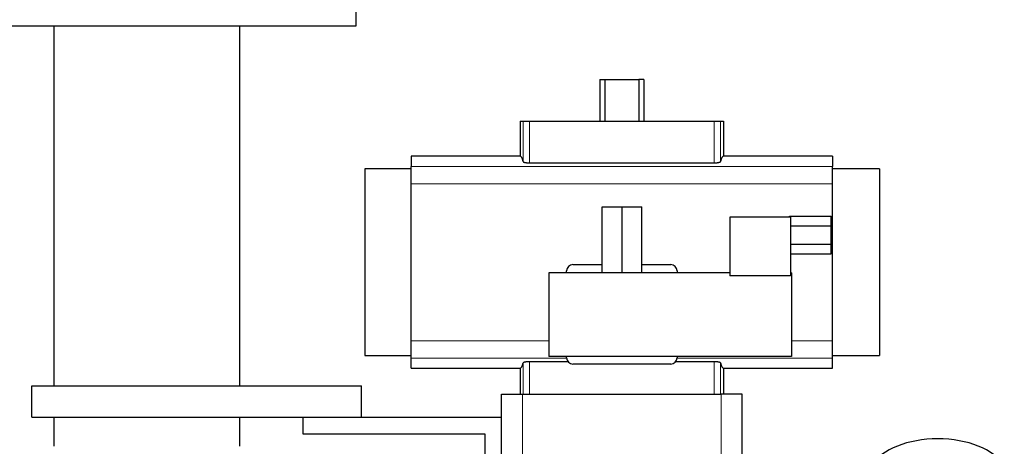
# Model space of a CAD drawing. Header units: inches. Extents: x 0 to 29700, y -16 to 21000.
# Tile 76 of 186: x 2621 to 3091, y 18791 to 18995. Entities that reach past the tile are written whole.
import ezdxf

# ---------------------------------------------------------------- set-up
doc = ezdxf.new("R2010")
doc.units = ezdxf.units.IN
doc.layers.add('254', color=7, linetype='Continuous', true_color=0xffffff)

msp = doc.modelspace()

# ---------------------------------------------------------------- linework, layer by layer
at = {"layer": '254', "color": 2, "linetype": 'Continuous', "lineweight": 25}
for p, q in [((2781.583, 18991.633), (2781.583, 19009.633)), ((2581.583, 18991.633), (2781.583, 18991.633)), ((2637.133, 18991.633), (2637.133, 18819.634)), ((2726.033, 18819.634), (2726.033, 18991.633)), ((2898.031, 18966.083), (2900.398, 18966.083)), ((2898.031, 18966.083), (2898.031, 18946.133)), ((2900.398, 18966.083), (2916.767, 18966.083)), ((2900.398, 18966.083), (2900.398, 18946.133)), ((2919.134, 18966.083), (2916.767, 18966.083)), ((2916.767, 18966.083), (2916.767, 18946.133)), ((2919.134, 18966.083), (2919.134, 18946.133)), ((2860.01, 18946.133), (2861.434, 18946.133)), ((2860.01, 18946.133), (2860.01, 18929.297)), ((2861.434, 18946.133), (2864.426, 18946.133)), ((2864.426, 18946.133), (2952.74, 18946.133)), ((2952.74, 18946.133), (2955.731, 18946.133)), ((2955.731, 18946.133), (2957.155, 18946.133)), ((2957.155, 18946.133), (2957.155, 18929.297)), ((2860.01, 18929.297), (2807.833, 18929.297)), ((2807.833, 18929.297), (2807.833, 18924.412)), ((2864.426, 18926.188), (2952.74, 18926.188)), ((3009.333, 18929.297), (2957.155, 18929.297)), ((3009.333, 18929.297), (3009.333, 18924.412)), ((2807.833, 18923.247), (2785.737, 18923.247)), ((2785.737, 18923.247), (2785.737, 18834.019)), ((2807.833, 18916.123), (2807.833, 18924.412)), ((3009.333, 18916.123), (3009.333, 18924.412)), ((3031.737, 18923.247), (3009.333, 18923.247)), ((3031.737, 18923.247), (3031.737, 18834.019)), ((2807.833, 18841.143), (2807.833, 18916.123)), ((3009.333, 18841.143), (3009.333, 18916.123)), ((2899.155, 18905.141), (2908.655, 18905.141)), ((2899.155, 18873.641), (2899.155, 18905.141)), ((2908.655, 18905.141), (2918.155, 18905.141)), ((2908.655, 18873.641), (2908.655, 18905.141)), ((2918.155, 18873.641), (2918.155, 18905.141)), ((2960.155, 18900.141), (2960.155, 18872.141)), ((2989.155, 18900.141), (2960.155, 18900.141)), ((2988.655, 18900.64), (3008.655, 18900.64)), ((2988.655, 18900.141), (2988.655, 18900.64)), ((2989.155, 18900.141), (2989.155, 18872.141)), ((3008.655, 18896.063), (3008.655, 18900.64)), ((2989.155, 18896.063), (3008.655, 18896.063)), ((3008.655, 18887.219), (3008.655, 18896.063)), ((2989.155, 18887.219), (3008.655, 18887.219)), ((3008.655, 18882.641), (3008.655, 18887.219)), ((2989.155, 18882.641), (3008.655, 18882.641)), ((2882.183, 18873.641), (2882.183, 18874.469)), ((2885.146, 18877.533), (2899.155, 18877.533)), ((2918.155, 18877.533), (2932.019, 18877.533)), ((2934.983, 18874.469), (2934.983, 18873.641)), ((2960.155, 18873.641), (2873.655, 18873.641)), ((2873.655, 18873.641), (2873.655, 18833.641)), ((2989.155, 18872.141), (2960.155, 18872.141)), ((2989.655, 18873.641), (2989.155, 18873.641)), ((2989.655, 18873.641), (2989.655, 18833.641)), ((2807.833, 18832.854), (2807.833, 18841.143)), ((3009.333, 18832.854), (3009.333, 18841.143)), ((2785.737, 18834.019), (2807.833, 18834.019)), ((2807.833, 18827.969), (2807.833, 18832.854)), ((2989.655, 18833.641), (2873.655, 18833.641)), ((2882.183, 18832.929), (2882.183, 18833.641)), ((2934.983, 18833.641), (2934.983, 18832.929)), ((3009.333, 18834.019), (3031.737, 18834.019)), ((3009.333, 18827.969), (3009.333, 18832.854)), ((2807.833, 18827.969), (2860.01, 18827.969)), ((2860.01, 18827.969), (2860.01, 18815.633)), ((2882.822, 18831.078), (2864.426, 18831.078)), ((2931.987, 18829.933), (2885.178, 18829.933)), ((2952.74, 18831.078), (2934.343, 18831.078)), ((2957.155, 18827.969), (3009.333, 18827.969)), ((2957.155, 18827.969), (2957.155, 18815.633)), ((2626.583, 18819.633), (2784.083, 18819.633)), ((2626.583, 18804.633), (2626.583, 18819.633)), ((2784.083, 18804.633), (2784.083, 18819.633)), ((2851.083, 18815.633), (2861.083, 18815.633)), ((2851.083, 18764.127), (2851.083, 18815.633)), ((2861.083, 18815.633), (2956.083, 18815.633)), ((2966.083, 18815.633), (2956.083, 18815.633)), ((2966.083, 18764.127), (2966.083, 18815.633)), ((2626.583, 18804.633), (2784.083, 18804.633)), ((2637.133, 18804.636), (2637.133, 18790.635)), ((2726.033, 18790.635), (2726.033, 18804.636)), ((2756.083, 18804.633), (2756.083, 18796.633)), ((2784.083, 18804.633), (2851.083, 18804.633)), ((2756.083, 18796.633), (2843.083, 18796.633)), ((2843.083, 18796.633), (2843.083, 18768.463))]:
    msp.add_line(p, q, dxfattribs=at)
at = {"layer": '254', "color": 110, "linetype": 'Continuous', "lineweight": 13}
for p, q in [((2861.434, 18946.133), (2861.434, 18926.754)), ((2864.426, 18946.133), (2864.426, 18926.188)), ((2952.74, 18946.133), (2952.74, 18926.188)), ((2955.731, 18946.133), (2955.731, 18926.754)), ((3009.333, 18924.412), (2807.833, 18924.412)), ((3009.333, 18916.123), (2807.833, 18916.123)), ((2873.654, 18841.143), (2807.833, 18841.143)), ((3009.333, 18841.143), (2989.654, 18841.143)), ((2882.184, 18832.854), (2807.833, 18832.854)), ((3009.333, 18832.854), (2934.982, 18832.854)), ((2861.434, 18830.513), (2861.434, 18815.633)), ((2864.426, 18831.078), (2864.426, 18815.633)), ((2952.74, 18831.078), (2952.74, 18815.633)), ((2955.731, 18830.513), (2955.731, 18815.633)), ((2861.083, 18756.887), (2861.083, 18815.633)), ((2956.083, 18756.887), (2956.083, 18815.633))]:
    msp.add_line(p, q, dxfattribs=at)
at = {"layer": '254', "color": 2, "linetype": 'Continuous', "lineweight": 25}
for centre, major_axis, ratio, start_param, end_param in [((2860.01, 18783), (0, 146.297), 0.0524078, 6.096446, 6.2831853), ((2957.155, 18783), (0, 146.297), 0.0524078, 0, 0.1867393), ((2885.187, 18874.427), (-0.597, 3.052), 0.9646906, 6.0966954, 7.6539458), ((2931.978, 18874.427), (0.597, 3.052), 0.9646906, 4.9124249, 6.4696752), ((2885.187, 18832.937), (-2.127, -2.127), 0.9972647, 5.4991567, 7.0672139), ((2931.978, 18832.937), (2.127, -2.127), 0.9972647, 5.4991567, 7.0672139), ((2860.01, 18974.266), (0, 146.297), 0.0524078, 3.1415927, 3.3283319), ((2957.155, 18974.266), (0, 146.297), 0.0524078, 2.9548534, 3.1415927), ((3059.583, 18774.703), (34, 0), 0.5735764, 0.3633693, 2.7782723)]:
    msp.add_ellipse(centre, major_axis=major_axis, ratio=ratio, start_param=start_param, end_param=end_param, dxfattribs=at)
for points, knots in [([(2861.434, 18926.754), (2861.439, 18926.736), (2861.448, 18926.718), (2861.469, 18926.691), (2861.477, 18926.682), (2861.495, 18926.665), (2861.505, 18926.656), (2861.539, 18926.629), (2861.566, 18926.611), (2861.613, 18926.585), (2861.629, 18926.577), (2861.665, 18926.56), (2861.684, 18926.551), (2861.743, 18926.526), (2861.786, 18926.509), (2861.857, 18926.485), (2861.882, 18926.476), (2861.934, 18926.461), (2861.96, 18926.453), (2862.042, 18926.43), (2862.159, 18926.4), (2862.289, 18926.372), (2862.391, 18926.352), (2862.443, 18926.343), (2862.498, 18926.333), (2862.535, 18926.327), (2862.553, 18926.324), (2862.647, 18926.309), (2862.802, 18926.286), (2863.047, 18926.257), (2863.219, 18926.241), (2863.352, 18926.229), (2863.397, 18926.226), (2863.488, 18926.219), (2863.533, 18926.216), (2863.671, 18926.208), (2863.856, 18926.199), (2864.044, 18926.193), (2864.234, 18926.189), (2864.329, 18926.188), (2864.426, 18926.188)], [0, 0, 0, 0, 0.0625, 0.0625, 0.09375, 0.09375, 0.125, 0.125, 0.1875, 0.1875, 0.21875, 0.21875, 0.25, 0.25, 0.3125, 0.3125, 0.34375, 0.34375, 0.375, 0.375, 0.4375, 0.5, 0.5, 0.53125, 0.546875, 0.546875, 0.5625, 0.5625, 0.625, 0.6875, 0.75, 0.75, 0.78125, 0.78125, 0.8125, 0.8125, 0.875, 0.9375, 0.9375, 1, 1, 1, 1]), ([(2952.74, 18926.188), (2952.836, 18926.188), (2952.932, 18926.189), (2953.122, 18926.193), (2953.31, 18926.199), (2953.495, 18926.208), (2953.633, 18926.216), (2953.679, 18926.22), (2953.77, 18926.226), (2953.815, 18926.23), (2953.948, 18926.241), (2954.035, 18926.249), (2954.163, 18926.263), (2954.205, 18926.268), (2954.288, 18926.278), (2954.328, 18926.283), (2954.448, 18926.299), (2954.602, 18926.321), (2954.744, 18926.347), (2954.847, 18926.367), (2954.881, 18926.373), (2954.93, 18926.384), (2954.946, 18926.388), (2954.978, 18926.395), (2955.057, 18926.413), (2955.187, 18926.446), (2955.339, 18926.494), (2955.426, 18926.527), (2955.475, 18926.548), (2955.484, 18926.552), (2955.503, 18926.561), (2955.53, 18926.574), (2955.555, 18926.587), (2955.601, 18926.613), (2955.654, 18926.647), (2955.69, 18926.683), (2955.717, 18926.718), (2955.726, 18926.736), (2955.731, 18926.754)], [0, 0, 0, 0, 0.0625, 0.0625, 0.125, 0.1875, 0.1875, 0.21875, 0.21875, 0.25, 0.25, 0.3125, 0.3125, 0.34375, 0.34375, 0.375, 0.375, 0.4375, 0.5, 0.5, 0.53125, 0.53125, 0.546875, 0.546875, 0.5625, 0.625, 0.6875, 0.75, 0.75, 0.765625, 0.765625, 0.78125, 0.8125, 0.8125, 0.875, 0.9375, 0.9375, 1, 1, 1, 1]), ([(2864.426, 18831.078), (2864.329, 18831.078), (2864.233, 18831.077), (2864.043, 18831.073), (2863.855, 18831.068), (2863.67, 18831.058), (2863.532, 18831.05), (2863.486, 18831.047), (2863.395, 18831.04), (2863.35, 18831.037), (2863.217, 18831.026), (2863.13, 18831.017), (2863.002, 18831.003), (2862.96, 18830.999), (2862.877, 18830.989), (2862.837, 18830.984), (2862.717, 18830.968), (2862.563, 18830.945), (2862.421, 18830.92), (2862.318, 18830.9), (2862.285, 18830.893), (2862.235, 18830.882), (2862.219, 18830.879), (2862.187, 18830.872), (2862.109, 18830.854), (2861.978, 18830.82), (2861.826, 18830.773), (2861.74, 18830.739), (2861.69, 18830.718), (2861.681, 18830.714), (2861.662, 18830.705), (2861.635, 18830.693), (2861.61, 18830.68), (2861.564, 18830.654), (2861.511, 18830.619), (2861.475, 18830.584), (2861.448, 18830.548), (2861.439, 18830.531), (2861.434, 18830.513)], [0, 0, 0, 0, 0.0625, 0.0625, 0.125, 0.1875, 0.1875, 0.21875, 0.21875, 0.25, 0.25, 0.3125, 0.3125, 0.34375, 0.34375, 0.375, 0.375, 0.4375, 0.5, 0.5, 0.53125, 0.53125, 0.546875, 0.546875, 0.5625, 0.625, 0.6875, 0.75, 0.75, 0.765625, 0.765625, 0.78125, 0.8125, 0.8125, 0.875, 0.9375, 0.9375, 1, 1, 1, 1]), ([(2955.731, 18830.513), (2955.726, 18830.531), (2955.717, 18830.548), (2955.696, 18830.575), (2955.688, 18830.584), (2955.67, 18830.602), (2955.66, 18830.611), (2955.626, 18830.637), (2955.599, 18830.655), (2955.552, 18830.681), (2955.536, 18830.69), (2955.5, 18830.707), (2955.482, 18830.715), (2955.422, 18830.741), (2955.379, 18830.757), (2955.308, 18830.782), (2955.283, 18830.79), (2955.231, 18830.806), (2955.205, 18830.814), (2955.123, 18830.837), (2955.006, 18830.866), (2954.877, 18830.894), (2954.774, 18830.914), (2954.722, 18830.924), (2954.667, 18830.933), (2954.631, 18830.939), (2954.612, 18830.942), (2954.518, 18830.957), (2954.364, 18830.98), (2954.118, 18831.009), (2953.946, 18831.026), (2953.813, 18831.037), (2953.768, 18831.04), (2953.677, 18831.047), (2953.632, 18831.05), (2953.494, 18831.058), (2953.309, 18831.068), (2953.121, 18831.073), (2952.932, 18831.077), (2952.836, 18831.078), (2952.74, 18831.078)], [0, 0, 0, 0, 0.0625, 0.0625, 0.09375, 0.09375, 0.125, 0.125, 0.1875, 0.1875, 0.21875, 0.21875, 0.25, 0.25, 0.3125, 0.3125, 0.34375, 0.34375, 0.375, 0.375, 0.4375, 0.5, 0.5, 0.53125, 0.546875, 0.546875, 0.5625, 0.5625, 0.625, 0.6875, 0.75, 0.75, 0.78125, 0.78125, 0.8125, 0.8125, 0.875, 0.9375, 0.9375, 1, 1, 1, 1])]:
    msp.add_open_spline(points, degree=3, knots=knots, dxfattribs=at)

doc.saveas('drawing.dxf')
